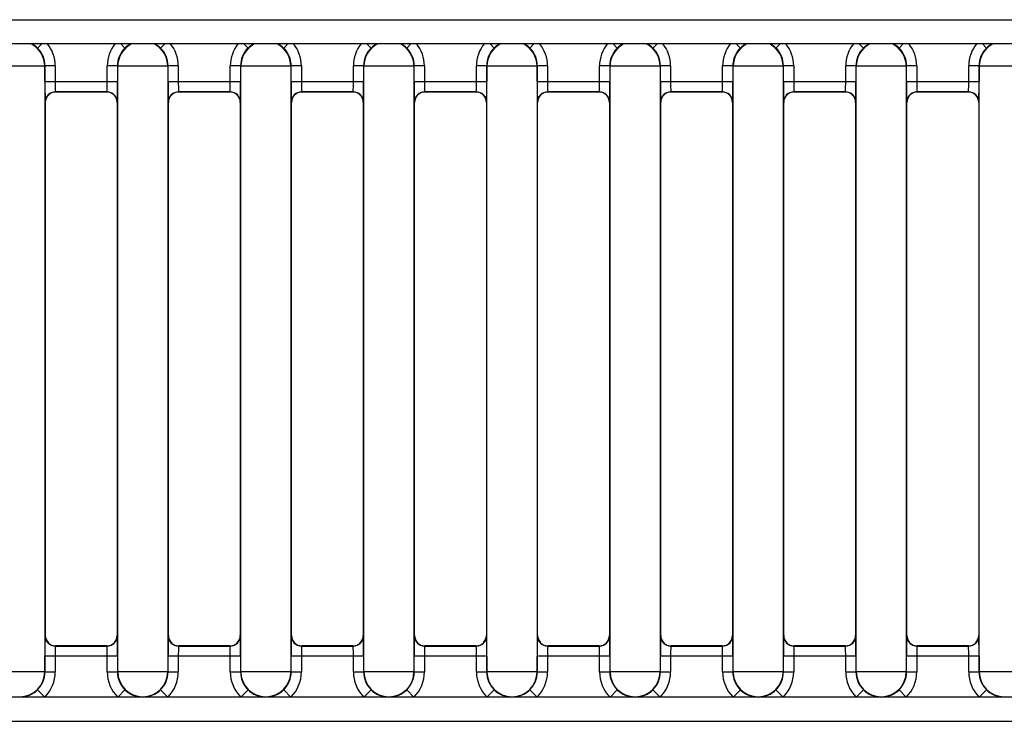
# Model space of a CAD drawing. Header units: millimetres. Extents: x 0 to 200, y 0 to 287.
# Tile 13 of 73: x 51.42 to 56.22, y 144.59 to 148.01. Entities that reach past the tile are written whole.
import ezdxf

# ---------------------------------------------------------------- set-up
doc = ezdxf.new("R2010")
doc.units = ezdxf.units.MM
doc.layers.add('148.257_BW4C_CTM', color=7, linetype='Continuous')
doc.layers.add('Standard', color=7, linetype='Continuous')

# ---------------------------------------------------------------- blocks, each defined once
blk = doc.blocks.new('SE2')
at = {"layer": '148.257_BW4C_CTM', "color": 7, "linetype": 'Continuous'}
for p, q in [((38.383, 148.0061), (64.383, 148.0061)), ((64.383, 147.8881), (37.001, 147.8881)), ((51.5035, 147.8675), (51.5237, 147.888)), ((51.9095, 147.888), (51.9297, 147.8675)), ((52.1035, 147.8675), (52.1237, 147.888)), ((52.5095, 147.888), (52.5297, 147.8675)), ((52.7236, 147.888), (52.7035, 147.8675)), ((53.1095, 147.888), (53.1297, 147.8675)), ((53.3236, 147.888), (53.3035, 147.8675)), ((53.7095, 147.888), (53.7297, 147.8675)), ((53.9035, 147.8675), (53.9237, 147.888)), ((54.3095, 147.888), (54.3297, 147.8675)), ((54.5236, 147.888), (54.5035, 147.8675)), ((54.9095, 147.888), (54.9297, 147.8675)), ((55.1035, 147.8675), (55.1237, 147.888)), ((55.5095, 147.888), (55.5297, 147.8675)), ((55.7236, 147.888), (55.7035, 147.8675)), ((56.1297, 147.8675), (56.1095, 147.888)), ((51.5387, 147.7794), (51.2944, 147.7794)), ((51.5398, 147.7805), (51.5387, 147.7794)), ((51.5387, 147.7794), (51.5387, 144.8268)), ((51.5898, 147.7805), (51.5398, 147.7805)), ((51.5398, 147.704), (51.5398, 147.7805)), ((51.5898, 147.7805), (51.5898, 147.704)), ((51.8933, 147.7805), (51.8433, 147.7805)), ((51.8433, 147.704), (51.8433, 147.7805)), ((51.8944, 147.7794), (51.8933, 147.7805)), ((51.8933, 147.7805), (51.8933, 147.704)), ((52.1387, 147.7794), (51.8944, 147.7794)), ((51.8944, 144.8268), (51.8944, 147.7794)), ((52.1398, 147.7805), (52.1387, 147.7794)), ((52.1387, 147.7794), (52.1387, 144.8268)), ((52.1898, 147.7805), (52.1398, 147.7805)), ((52.1398, 147.704), (52.1398, 147.7805)), ((52.1898, 147.7805), (52.1898, 147.704)), ((52.4433, 147.704), (52.4433, 147.7805)), ((52.4933, 147.7805), (52.4433, 147.7805)), ((52.4944, 147.7794), (52.4933, 147.7805)), ((52.4933, 147.7805), (52.4933, 147.704)), ((52.7387, 147.7794), (52.4944, 147.7794)), ((52.4944, 144.8268), (52.4944, 147.7794)), ((52.7398, 147.7805), (52.7387, 147.7794)), ((52.7387, 147.7794), (52.7387, 144.8268)), ((52.7898, 147.7805), (52.7398, 147.7805)), ((52.7398, 147.704), (52.7398, 147.7805)), ((52.7898, 147.7805), (52.7898, 147.704)), ((53.0933, 147.7805), (53.0433, 147.7805)), ((53.0433, 147.704), (53.0433, 147.7805)), ((53.0933, 147.7805), (53.0933, 147.704)), ((53.0944, 147.7794), (53.0933, 147.7805)), ((53.3387, 147.7794), (53.0944, 147.7794)), ((53.0944, 144.8268), (53.0944, 147.7794)), ((53.3398, 147.7805), (53.3387, 147.7794)), ((53.3387, 147.7794), (53.3387, 144.8268)), ((53.3898, 147.7805), (53.3398, 147.7805)), ((53.3398, 147.704), (53.3398, 147.7805)), ((53.3898, 147.7805), (53.3898, 147.704)), ((53.6933, 147.7805), (53.6433, 147.7805)), ((53.6433, 147.704), (53.6433, 147.7805)), ((53.6933, 147.7805), (53.6933, 147.704)), ((53.6944, 147.7794), (53.6933, 147.7805)), ((53.9387, 147.7794), (53.6944, 147.7794)), ((53.6944, 144.8268), (53.6944, 147.7794)), ((53.9398, 147.7805), (53.9387, 147.7794)), ((53.9387, 147.7794), (53.9387, 144.8268)), ((53.9898, 147.7805), (53.9398, 147.7805)), ((53.9398, 147.704), (53.9398, 147.7805)), ((53.9898, 147.7805), (53.9898, 147.704)), ((54.2933, 147.7805), (54.2433, 147.7805)), ((54.2433, 147.704), (54.2433, 147.7805)), ((54.2933, 147.7805), (54.2933, 147.704)), ((54.2944, 147.7794), (54.2933, 147.7805)), ((54.5387, 147.7794), (54.2944, 147.7794)), ((54.2944, 144.8268), (54.2944, 147.7794)), ((54.5398, 147.7805), (54.5387, 147.7794)), ((54.5387, 147.7794), (54.5387, 144.8268)), ((54.5398, 147.704), (54.5398, 147.7805)), ((54.5898, 147.7805), (54.5398, 147.7805)), ((54.5898, 147.7805), (54.5898, 147.704)), ((54.8933, 147.7805), (54.8433, 147.7805)), ((54.8433, 147.704), (54.8433, 147.7805)), ((54.8944, 147.7794), (54.8933, 147.7805)), ((54.8933, 147.7805), (54.8933, 147.704)), ((54.8944, 144.8268), (54.8944, 147.7794)), ((55.1387, 147.7794), (54.8944, 147.7794)), ((55.1398, 147.7805), (55.1387, 147.7794)), ((55.1387, 147.7794), (55.1387, 144.8268)), ((55.1398, 147.704), (55.1398, 147.7805)), ((55.1898, 147.7805), (55.1398, 147.7805)), ((55.1898, 147.7805), (55.1898, 147.704)), ((55.4433, 147.704), (55.4433, 147.7805)), ((55.4933, 147.7805), (55.4433, 147.7805)), ((55.4933, 147.7805), (55.4933, 147.704)), ((55.4944, 147.7794), (55.4933, 147.7805)), ((55.7387, 147.7794), (55.4944, 147.7794)), ((55.4944, 144.8268), (55.4944, 147.7794)), ((55.7398, 147.7805), (55.7387, 147.7794)), ((55.7387, 147.7794), (55.7387, 144.8268)), ((55.7898, 147.7805), (55.7398, 147.7805)), ((55.7398, 147.704), (55.7398, 147.7805)), ((55.7898, 147.7805), (55.7898, 147.704)), ((56.0433, 147.704), (56.0433, 147.7805)), ((56.0933, 147.7805), (56.0433, 147.7805)), ((56.0944, 147.7794), (56.0933, 147.7805)), ((56.0933, 147.7805), (56.0933, 147.704)), ((56.0944, 144.8268), (56.0944, 147.7794)), ((56.3387, 147.7794), (56.0944, 147.7794)), ((51.5398, 147.704), (51.5898, 147.704)), ((51.5898, 147.704), (51.8433, 147.704)), ((51.8433, 147.704), (51.8933, 147.704)), ((52.1398, 147.704), (52.1898, 147.704)), ((52.1898, 147.704), (52.4433, 147.704)), ((52.4433, 147.704), (52.4933, 147.704)), ((52.7398, 147.704), (52.7898, 147.704)), ((52.7898, 147.704), (53.0433, 147.704)), ((53.0433, 147.704), (53.0933, 147.704)), ((53.3398, 147.704), (53.3898, 147.704)), ((53.3898, 147.704), (53.6433, 147.704)), ((53.6433, 147.704), (53.6933, 147.704)), ((53.9398, 147.704), (53.9898, 147.704)), ((53.9898, 147.704), (54.2433, 147.704)), ((54.2433, 147.704), (54.2933, 147.704)), ((54.5398, 147.704), (54.5898, 147.704)), ((54.5898, 147.704), (54.8433, 147.704)), ((54.8433, 147.704), (54.8933, 147.704)), ((55.1398, 147.704), (55.1898, 147.704)), ((55.1898, 147.704), (55.4433, 147.704)), ((55.4433, 147.704), (55.4933, 147.704)), ((55.7398, 147.704), (55.7898, 147.704)), ((55.7898, 147.704), (56.0433, 147.704)), ((56.0433, 147.704), (56.0933, 147.704)), ((51.5907, 147.654), (51.5916, 147.6531)), ((51.8425, 147.654), (51.5907, 147.654)), ((51.8416, 147.6531), (51.5916, 147.6531)), ((51.8416, 147.6531), (51.8425, 147.654)), ((52.4425, 147.654), (52.1907, 147.654)), ((52.1907, 147.654), (52.1916, 147.6531)), ((52.4416, 147.6531), (52.1916, 147.6531)), ((52.4416, 147.6531), (52.4425, 147.654)), ((53.0425, 147.654), (52.7907, 147.654)), ((52.7907, 147.654), (52.7916, 147.6531)), ((53.0416, 147.6531), (52.7916, 147.6531)), ((53.0416, 147.6531), (53.0425, 147.654)), ((53.6425, 147.654), (53.3907, 147.654)), ((53.3907, 147.654), (53.3916, 147.6531)), ((53.6416, 147.6531), (53.3916, 147.6531)), ((53.6416, 147.6531), (53.6425, 147.654)), ((54.2425, 147.654), (53.9907, 147.654)), ((53.9907, 147.654), (53.9916, 147.6531)), ((54.2416, 147.6531), (53.9916, 147.6531)), ((54.2416, 147.6531), (54.2425, 147.654)), ((54.8425, 147.654), (54.5907, 147.654)), ((54.5907, 147.654), (54.5916, 147.6531)), ((54.8416, 147.6531), (54.5916, 147.6531)), ((54.8416, 147.6531), (54.8425, 147.654)), ((55.1907, 147.654), (55.1916, 147.6531)), ((55.4425, 147.654), (55.1907, 147.654)), ((55.4416, 147.6531), (55.1916, 147.6531)), ((55.4416, 147.6531), (55.4425, 147.654)), ((55.7907, 147.654), (55.7916, 147.6531)), ((56.0425, 147.654), (55.7907, 147.654)), ((56.0416, 147.6531), (55.7916, 147.6531)), ((56.0416, 147.6531), (56.0425, 147.654)), ((51.5416, 147.6031), (51.5407, 147.604)), ((51.5416, 145.0031), (51.5416, 147.6031)), ((51.8924, 147.604), (51.8916, 147.6031)), ((51.8916, 147.6031), (51.8916, 145.0031)), ((52.1416, 147.6031), (52.1407, 147.604)), ((52.1416, 145.0031), (52.1416, 147.6031)), ((52.4924, 147.604), (52.4916, 147.6031)), ((52.4916, 147.6031), (52.4916, 145.0031)), ((52.7416, 147.6031), (52.7407, 147.604)), ((52.7416, 145.0031), (52.7416, 147.6031)), ((53.0924, 147.604), (53.0916, 147.6031)), ((53.0916, 147.6031), (53.0916, 145.0031)), ((53.3416, 147.6031), (53.3407, 147.604)), ((53.3416, 145.0031), (53.3416, 147.6031)), ((53.6924, 147.604), (53.6916, 147.6031)), ((53.6916, 147.6031), (53.6916, 145.0031)), ((53.9416, 147.6031), (53.9407, 147.604)), ((53.9416, 145.0031), (53.9416, 147.6031)), ((54.2924, 147.604), (54.2916, 147.6031)), ((54.2916, 147.6031), (54.2916, 145.0031)), ((54.5416, 147.6031), (54.5407, 147.604)), ((54.5416, 145.0031), (54.5416, 147.6031)), ((54.8924, 147.604), (54.8916, 147.6031)), ((54.8916, 147.6031), (54.8916, 145.0031)), ((55.1416, 147.6031), (55.1407, 147.604)), ((55.1416, 145.0031), (55.1416, 147.6031)), ((55.4924, 147.604), (55.4916, 147.6031)), ((55.4916, 147.6031), (55.4916, 145.0031)), ((55.7416, 147.6031), (55.7407, 147.604)), ((55.7416, 145.0031), (55.7416, 147.6031)), ((56.0924, 147.604), (56.0916, 147.6031)), ((56.0916, 147.6031), (56.0916, 145.0031)), ((51.5407, 145.0022), (51.5416, 145.0031)), ((51.8916, 145.0031), (51.8924, 145.0022)), ((52.1407, 145.0022), (52.1416, 145.0031)), ((52.4916, 145.0031), (52.4924, 145.0022)), ((52.7407, 145.0022), (52.7416, 145.0031)), ((53.0916, 145.0031), (53.0924, 145.0022)), ((53.3407, 145.0022), (53.3416, 145.0031)), ((53.6916, 145.0031), (53.6924, 145.0022)), ((53.9407, 145.0022), (53.9416, 145.0031)), ((54.2916, 145.0031), (54.2924, 145.0022)), ((54.5407, 145.0022), (54.5416, 145.0031)), ((54.8916, 145.0031), (54.8924, 145.0022)), ((55.1407, 145.0022), (55.1416, 145.0031)), ((55.4916, 145.0031), (55.4924, 145.0022)), ((55.7407, 145.0022), (55.7416, 145.0031)), ((56.0916, 145.0031), (56.0924, 145.0022)), ((51.5916, 144.9531), (51.5907, 144.9522)), ((51.5907, 144.9522), (51.8425, 144.9522)), ((51.8416, 144.9531), (51.5916, 144.9531)), ((51.8425, 144.9522), (51.8416, 144.9531)), ((52.1916, 144.9531), (52.1907, 144.9522)), ((52.1907, 144.9522), (52.4425, 144.9522)), ((52.4416, 144.9531), (52.1916, 144.9531)), ((52.4425, 144.9522), (52.4416, 144.9531)), ((52.7916, 144.9531), (52.7907, 144.9522)), ((52.7907, 144.9522), (53.0425, 144.9522)), ((53.0416, 144.9531), (52.7916, 144.9531)), ((53.0425, 144.9522), (53.0416, 144.9531)), ((53.3916, 144.9531), (53.3907, 144.9522)), ((53.3907, 144.9522), (53.6425, 144.9522)), ((53.6416, 144.9531), (53.3916, 144.9531)), ((53.6425, 144.9522), (53.6416, 144.9531)), ((53.9916, 144.9531), (53.9907, 144.9522)), ((53.9907, 144.9522), (54.2425, 144.9522)), ((54.2416, 144.9531), (53.9916, 144.9531)), ((54.2425, 144.9522), (54.2416, 144.9531)), ((54.5916, 144.9531), (54.5907, 144.9522)), ((54.5907, 144.9522), (54.8425, 144.9522)), ((54.8416, 144.9531), (54.5916, 144.9531)), ((54.8425, 144.9522), (54.8416, 144.9531)), ((55.1916, 144.9531), (55.1907, 144.9522)), ((55.1907, 144.9522), (55.4425, 144.9522)), ((55.4416, 144.9531), (55.1916, 144.9531)), ((55.4425, 144.9522), (55.4416, 144.9531)), ((55.7916, 144.9531), (55.7907, 144.9522)), ((55.7907, 144.9522), (56.0425, 144.9522)), ((56.0416, 144.9531), (55.7916, 144.9531)), ((56.0425, 144.9522), (56.0416, 144.9531)), ((51.5398, 144.8257), (51.5398, 144.9022)), ((51.5898, 144.9022), (51.5398, 144.9022)), ((51.8433, 144.9022), (51.5898, 144.9022)), ((51.5898, 144.9022), (51.5898, 144.8257)), ((51.8933, 144.9022), (51.8433, 144.9022)), ((51.8433, 144.8257), (51.8433, 144.9022)), ((51.8933, 144.9022), (51.8933, 144.8257)), ((52.1898, 144.9022), (52.1398, 144.9022)), ((52.1398, 144.8257), (52.1398, 144.9022)), ((52.1898, 144.9022), (52.1898, 144.8257)), ((52.4433, 144.9022), (52.1898, 144.9022)), ((52.4933, 144.9022), (52.4433, 144.9022)), ((52.4433, 144.8257), (52.4433, 144.9022)), ((52.4933, 144.9022), (52.4933, 144.8257)), ((52.7898, 144.9022), (52.7398, 144.9022)), ((52.7398, 144.8257), (52.7398, 144.9022)), ((52.7898, 144.9022), (52.7898, 144.8257)), ((53.0433, 144.9022), (52.7898, 144.9022)), ((53.0933, 144.9022), (53.0433, 144.9022)), ((53.0433, 144.8257), (53.0433, 144.9022)), ((53.0933, 144.9022), (53.0933, 144.8257)), ((53.3398, 144.8257), (53.3398, 144.9022)), ((53.3898, 144.9022), (53.3398, 144.9022)), ((53.3898, 144.9022), (53.3898, 144.8257)), ((53.6433, 144.9022), (53.3898, 144.9022)), ((53.6933, 144.9022), (53.6433, 144.9022)), ((53.6433, 144.8257), (53.6433, 144.9022)), ((53.6933, 144.9022), (53.6933, 144.8257)), ((53.9898, 144.9022), (53.9398, 144.9022)), ((53.9398, 144.8257), (53.9398, 144.9022)), ((53.9898, 144.9022), (53.9898, 144.8257)), ((54.2433, 144.9022), (53.9898, 144.9022)), ((54.2933, 144.9022), (54.2433, 144.9022)), ((54.2433, 144.8257), (54.2433, 144.9022)), ((54.2933, 144.9022), (54.2933, 144.8257)), ((54.5398, 144.8257), (54.5398, 144.9022)), ((54.5898, 144.9022), (54.5398, 144.9022)), ((54.8433, 144.9022), (54.5898, 144.9022)), ((54.5898, 144.9022), (54.5898, 144.8257)), ((54.8933, 144.9022), (54.8433, 144.9022)), ((54.8433, 144.8257), (54.8433, 144.9022)), ((54.8933, 144.9022), (54.8933, 144.8257)), ((55.1898, 144.9022), (55.1398, 144.9022)), ((55.1398, 144.8257), (55.1398, 144.9022)), ((55.1898, 144.9022), (55.1898, 144.8257)), ((55.4433, 144.9022), (55.1898, 144.9022)), ((55.4433, 144.8257), (55.4433, 144.9022)), ((55.4933, 144.9022), (55.4433, 144.9022)), ((55.4933, 144.9022), (55.4933, 144.8257)), ((55.7898, 144.9022), (55.7398, 144.9022)), ((55.7398, 144.8257), (55.7398, 144.9022)), ((56.0433, 144.9022), (55.7898, 144.9022)), ((55.7898, 144.9022), (55.7898, 144.8257)), ((56.0933, 144.9022), (56.0433, 144.9022)), ((56.0433, 144.8257), (56.0433, 144.9022)), ((56.0933, 144.9022), (56.0933, 144.8257)), ((51.5387, 144.8268), (51.2944, 144.8268)), ((51.5387, 144.8268), (51.5398, 144.8257)), ((51.5398, 144.8257), (51.5898, 144.8257)), ((51.8433, 144.8257), (51.8933, 144.8257)), ((51.8933, 144.8257), (51.8944, 144.8268)), ((52.1387, 144.8268), (51.8944, 144.8268)), ((52.1387, 144.8268), (52.1398, 144.8257)), ((52.1398, 144.8257), (52.1898, 144.8257)), ((52.4433, 144.8257), (52.4933, 144.8257)), ((52.4933, 144.8257), (52.4944, 144.8268)), ((52.7387, 144.8268), (52.4944, 144.8268)), ((52.7387, 144.8268), (52.7398, 144.8257)), ((52.7398, 144.8257), (52.7898, 144.8257)), ((53.0433, 144.8257), (53.0933, 144.8257)), ((53.0933, 144.8257), (53.0944, 144.8268)), ((53.3387, 144.8268), (53.0944, 144.8268)), ((53.3387, 144.8268), (53.3398, 144.8257)), ((53.3398, 144.8257), (53.3898, 144.8257)), ((53.6433, 144.8257), (53.6933, 144.8257)), ((53.6933, 144.8257), (53.6944, 144.8268)), ((53.9387, 144.8268), (53.6944, 144.8268)), ((53.9387, 144.8268), (53.9398, 144.8257)), ((53.9398, 144.8257), (53.9898, 144.8257)), ((54.2433, 144.8257), (54.2933, 144.8257)), ((54.2933, 144.8257), (54.2944, 144.8268)), ((54.5387, 144.8268), (54.2944, 144.8268)), ((54.5387, 144.8268), (54.5398, 144.8257)), ((54.5398, 144.8257), (54.5898, 144.8257)), ((54.8433, 144.8257), (54.8933, 144.8257)), ((54.8933, 144.8257), (54.8944, 144.8268)), ((55.1387, 144.8268), (54.8944, 144.8268)), ((55.1387, 144.8268), (55.1398, 144.8257)), ((55.1398, 144.8257), (55.1898, 144.8257)), ((55.4433, 144.8257), (55.4933, 144.8257)), ((55.4933, 144.8257), (55.4944, 144.8268)), ((55.7387, 144.8268), (55.4944, 144.8268)), ((55.7387, 144.8268), (55.7398, 144.8257)), ((55.7398, 144.8257), (55.7898, 144.8257)), ((56.0433, 144.8257), (56.0933, 144.8257)), ((56.0933, 144.8257), (56.0944, 144.8268)), ((56.3387, 144.8268), (56.0944, 144.8268)), ((51.5035, 144.7387), (51.5386, 144.7031)), ((51.8946, 144.7031), (51.9297, 144.7387)), ((52.1386, 144.7031), (52.1035, 144.7387)), ((52.5297, 144.7387), (52.4946, 144.7031)), ((52.7386, 144.7031), (52.7035, 144.7387)), ((53.0946, 144.7031), (53.1297, 144.7387)), ((53.3035, 144.7387), (53.3386, 144.7031)), ((53.7297, 144.7387), (53.6946, 144.7031)), ((53.9386, 144.7031), (53.9035, 144.7387)), ((54.2946, 144.7031), (54.3297, 144.7387)), ((54.5035, 144.7387), (54.5386, 144.7031)), ((54.8946, 144.7031), (54.9297, 144.7387)), ((55.1035, 144.7387), (55.1386, 144.7031)), ((55.4946, 144.7031), (55.5297, 144.7387)), ((55.7035, 144.7387), (55.7386, 144.7031)), ((56.0946, 144.7031), (56.1297, 144.7387)), ((64.3198, 144.7031), (37.006, 144.7031)), ((51.4181, 144.7031), (51.4166, 144.7047)), ((52.0166, 144.7047), (52.015, 144.7031)), ((52.0181, 144.7031), (52.0166, 144.7047)), ((52.6166, 144.7047), (52.615, 144.7031)), ((52.6181, 144.7031), (52.6166, 144.7047)), ((53.2166, 144.7047), (53.215, 144.7031)), ((53.2181, 144.7031), (53.2166, 144.7047)), ((53.8166, 144.7047), (53.815, 144.7031)), ((53.8181, 144.7031), (53.8166, 144.7047)), ((54.4166, 144.7047), (54.415, 144.7031)), ((54.4181, 144.7031), (54.4166, 144.7047)), ((55.0166, 144.7047), (55.015, 144.7031)), ((55.0181, 144.7031), (55.0166, 144.7047)), ((55.6166, 144.7047), (55.615, 144.7031)), ((55.6181, 144.7031), (55.6166, 144.7047)), ((56.2166, 144.7047), (56.215, 144.7031)), ((37.006, 144.5851), (64.3198, 144.5851))]:
    blk.add_line(p, q, dxfattribs=at)
for centre, radius, start, end in [((51.4166, 147.7794), 0.1221, 0.0044, 62.8704), ((51.417, 147.7804), 0.1227, 45.2152, 62.0699), ((51.4177, 147.7805), 0.1721, 0, 39.3906), ((52.0154, 147.7805), 0.1721, 140.6085, 180.0005), ((52.0166, 147.7794), 0.1221, 117.1296, 179.9956), ((52.0161, 147.7805), 0.1226, 118.0251, 134.7925), ((52.0166, 147.7794), 0.1221, 0.0044, 62.8704), ((52.017, 147.7804), 0.1227, 45.2152, 62.0699), ((52.0177, 147.7805), 0.1721, 0, 39.3906), ((52.6154, 147.7805), 0.1721, 140.6085, 180.0005), ((52.6166, 147.7794), 0.1221, 117.1296, 179.9956), ((52.6161, 147.7805), 0.1226, 118.0251, 134.7925), ((52.6166, 147.7794), 0.1221, 0.0044, 62.8704), ((52.617, 147.7804), 0.1227, 45.2151, 62.0699), ((52.6177, 147.7805), 0.1721, 0, 39.3903), ((53.2154, 147.7805), 0.1721, 140.6085, 180.0005), ((53.2166, 147.7794), 0.1221, 117.1296, 179.9956), ((53.2161, 147.7805), 0.1226, 118.0251, 134.7925), ((53.2166, 147.7794), 0.1221, 0.0044, 62.8704), ((53.217, 147.7804), 0.1227, 45.2151, 62.0699), ((53.2177, 147.7805), 0.1721, 0, 39.3903), ((53.8154, 147.7805), 0.1721, 140.6085, 180.0005), ((53.8166, 147.7794), 0.1221, 117.1296, 179.9956), ((53.8161, 147.7805), 0.1226, 118.0251, 134.7925), ((53.8166, 147.7794), 0.1221, 0.0044, 62.8704), ((53.817, 147.7804), 0.1227, 45.2152, 62.0699), ((53.8177, 147.7805), 0.1721, 0, 39.3906), ((54.4154, 147.7805), 0.1721, 140.6085, 180.0005), ((54.4166, 147.7794), 0.1221, 117.1296, 179.9956), ((54.4161, 147.7805), 0.1226, 118.0251, 134.7925), ((54.4166, 147.7794), 0.1221, 0.0044, 62.8704), ((54.417, 147.7804), 0.1227, 45.2151, 62.0699), ((54.4177, 147.7805), 0.1721, 0, 39.3903), ((55.0154, 147.7805), 0.1721, 140.6085, 180.0005), ((55.0166, 147.7794), 0.1221, 117.1296, 179.9956), ((55.0161, 147.7805), 0.1226, 118.0251, 134.7925), ((55.0166, 147.7794), 0.1221, 0.0044, 62.8704), ((55.017, 147.7804), 0.1227, 45.2152, 62.0699), ((55.0177, 147.7805), 0.1721, 0, 39.3906), ((55.6154, 147.7805), 0.1721, 140.6085, 180.0005), ((55.6166, 147.7794), 0.1221, 117.1296, 179.9956), ((55.6161, 147.7805), 0.1226, 118.0251, 134.7925), ((55.6166, 147.7794), 0.1221, 0.0044, 62.8704), ((55.617, 147.7804), 0.1227, 45.2151, 62.0699), ((55.6177, 147.7805), 0.1721, 0, 39.3903), ((56.2154, 147.7805), 0.1721, 140.6089, 180.0003), ((56.2166, 147.7794), 0.1221, 117.1296, 179.9956), ((56.2161, 147.7805), 0.1226, 118.0251, 134.7928), ((51.4178, 147.7806), 0.1221, 359.9869, 45.4107), ((52.0154, 147.7806), 0.1221, 134.591, 180.0125), ((52.0178, 147.7806), 0.1221, 359.9869, 45.4107), ((52.6154, 147.7806), 0.1221, 134.591, 180.0125), ((52.6178, 147.7806), 0.1221, 359.9869, 45.4107), ((53.2154, 147.7806), 0.1221, 134.591, 180.0125), ((53.2178, 147.7806), 0.1221, 359.9869, 45.4107), ((53.8154, 147.7806), 0.1221, 134.591, 180.0125), ((53.8178, 147.7806), 0.1221, 359.9869, 45.4107), ((54.4154, 147.7806), 0.1221, 134.591, 180.0125), ((54.4178, 147.7806), 0.1221, 359.9869, 45.4107), ((55.0154, 147.7806), 0.1221, 134.591, 180.0125), ((55.0178, 147.7806), 0.1221, 359.9869, 45.4107), ((55.6154, 147.7806), 0.1221, 134.591, 180.0125), ((55.6178, 147.7806), 0.1221, 359.9869, 45.4107), ((56.2154, 147.7806), 0.1221, 134.5914, 180.0125), ((54.5334, 147.6799), 2.9936, 179.5386, 181.4526), ((53.0637, 147.7045), 1.4739, 180.0195, 181.9632), ((50.3694, 147.7045), 1.4739, 358.0368, 359.9805), ((48.9032, 147.6798), 2.9902, 358.5463, 0.4625), ((55.1334, 147.6799), 2.9936, 179.5386, 181.4526), ((53.6637, 147.7045), 1.4739, 180.0195, 181.9632), ((50.9694, 147.7045), 1.4739, 358.0368, 359.9805), ((49.5032, 147.6798), 2.9902, 358.5463, 0.4625), ((55.7334, 147.6799), 2.9936, 179.5386, 181.4526), ((54.2637, 147.7045), 1.4739, 180.0195, 181.9632), ((51.5694, 147.7045), 1.4739, 358.0368, 359.9805), ((50.1032, 147.6798), 2.9902, 358.5463, 0.4625), ((56.3334, 147.6799), 2.9936, 179.5386, 181.4526), ((54.8637, 147.7045), 1.4739, 180.0195, 181.9632), ((52.1694, 147.7045), 1.4739, 358.0368, 359.9805), ((50.7032, 147.6798), 2.9902, 358.5463, 0.4625), ((56.9334, 147.6799), 2.9936, 179.5386, 181.4526), ((55.4637, 147.7045), 1.4739, 180.0195, 181.9632), ((52.7694, 147.7045), 1.4739, 358.0368, 359.9805), ((51.3032, 147.6798), 2.9902, 358.5463, 0.4625), ((57.5334, 147.6799), 2.9936, 179.5386, 181.4526), ((56.0637, 147.7045), 1.4739, 180.0195, 181.9632), ((53.3694, 147.7045), 1.4739, 358.0368, 359.9805), ((51.9032, 147.6798), 2.9902, 358.5463, 0.4625), ((58.1334, 147.6799), 2.9936, 179.5386, 181.4526), ((56.6637, 147.7045), 1.4739, 180.0195, 181.9632), ((53.9694, 147.7045), 1.4739, 358.0368, 359.9805), ((52.5032, 147.6798), 2.9902, 358.5463, 0.4625), ((58.7334, 147.6799), 2.9936, 179.5386, 181.4526), ((57.2637, 147.7045), 1.4739, 180.0195, 181.9632), ((54.5694, 147.7045), 1.4739, 358.0368, 359.9805), ((53.1032, 147.6798), 2.9902, 358.5463, 0.4625), ((51.5907, 147.604), 0.05, 90.0227, 179.9773), ((51.8424, 147.604), 0.05, 0.0227, 89.9773), ((52.1907, 147.604), 0.05, 90.0227, 179.9773), ((52.4424, 147.604), 0.05, 0.0227, 89.9773), ((52.7907, 147.604), 0.05, 90.0227, 179.9773), ((53.0424, 147.604), 0.05, 0.0227, 89.9773), ((53.3907, 147.604), 0.05, 90.0227, 179.9773), ((53.6424, 147.604), 0.05, 0.0227, 89.9773), ((53.9907, 147.604), 0.05, 90.0227, 179.9773), ((54.2424, 147.604), 0.05, 0.0227, 89.9773), ((54.5907, 147.604), 0.05, 90.0227, 179.9773), ((54.8424, 147.604), 0.05, 0.0227, 89.9773), ((55.1907, 147.604), 0.05, 90.0227, 179.9773), ((55.4424, 147.604), 0.05, 0.0227, 89.9773), ((55.7907, 147.604), 0.05, 90.0227, 179.9773), ((56.0424, 147.604), 0.05, 0.0227, 89.9773), ((54.5299, 144.9264), 2.9902, 178.5463, 180.4625), ((51.5907, 145.0022), 0.05, 180.0227, 269.9773), ((51.8424, 145.0022), 0.05, 270.0227, 359.9773), ((48.8998, 144.9263), 2.9936, 359.5386, 1.4526), ((55.1299, 144.9264), 2.9902, 178.5463, 180.4625), ((52.1907, 145.0022), 0.05, 180.0227, 269.9773), ((52.4424, 145.0022), 0.05, 270.0227, 359.9773), ((49.4998, 144.9263), 2.9936, 359.5386, 1.4526), ((55.7299, 144.9264), 2.9902, 178.5463, 180.4625), ((52.7907, 145.0022), 0.05, 180.0227, 269.9773), ((53.0424, 145.0022), 0.05, 270.0227, 359.9773), ((50.0998, 144.9263), 2.9936, 359.5386, 1.4526), ((56.3299, 144.9264), 2.9902, 178.5463, 180.4625), ((53.3907, 145.0022), 0.05, 180.0227, 269.9773), ((53.6424, 145.0022), 0.05, 270.0227, 359.9773), ((50.6998, 144.9263), 2.9936, 359.5386, 1.4526), ((56.9299, 144.9264), 2.9902, 178.5463, 180.4625), ((53.9907, 145.0022), 0.05, 180.0227, 269.9773), ((54.2424, 145.0022), 0.05, 270.0227, 359.9773), ((51.2998, 144.9263), 2.9936, 359.5386, 1.4526), ((57.5299, 144.9264), 2.9902, 178.5463, 180.4625), ((54.5907, 145.0022), 0.05, 180.0227, 269.9773), ((54.8424, 145.0022), 0.05, 270.0227, 359.9773), ((51.8998, 144.9263), 2.9936, 359.5386, 1.4526), ((58.1299, 144.9264), 2.9902, 178.5463, 180.4625), ((55.1907, 145.0022), 0.05, 180.0227, 269.9773), ((55.4424, 145.0022), 0.05, 270.0227, 359.9773), ((52.4998, 144.9263), 2.9936, 359.5386, 1.4526), ((58.7299, 144.9264), 2.9902, 178.5463, 180.4625), ((55.7907, 145.0022), 0.05, 180.0227, 269.9773), ((56.0424, 145.0022), 0.05, 270.0227, 359.9773), ((53.0998, 144.9263), 2.9936, 359.5386, 1.4526), ((53.0637, 144.9017), 1.4739, 178.0368, 179.9805), ((50.3694, 144.9017), 1.4739, 0.0195, 1.9632), ((53.6637, 144.9017), 1.4739, 178.0368, 179.9805), ((50.9694, 144.9017), 1.4739, 0.0195, 1.9632), ((54.2637, 144.9017), 1.4739, 178.0368, 179.9805), ((51.5694, 144.9017), 1.4739, 0.0195, 1.9632), ((54.8637, 144.9017), 1.4739, 178.0368, 179.9805), ((52.1694, 144.9017), 1.4739, 0.0195, 1.9632), ((55.4637, 144.9017), 1.4739, 178.0368, 179.9805), ((52.7694, 144.9017), 1.4739, 0.0195, 1.9632), ((56.0637, 144.9017), 1.4739, 178.0368, 179.9805), ((53.3694, 144.9017), 1.4739, 0.0195, 1.9632), ((56.6637, 144.9017), 1.4739, 178.0368, 179.9805), ((53.9694, 144.9017), 1.4739, 0.0195, 1.9632), ((57.2637, 144.9017), 1.4739, 178.0368, 179.9805), ((54.5694, 144.9017), 1.4739, 0.0195, 1.9632), ((51.4166, 144.8268), 0.1221, 270.0044, 359.9956), ((51.4178, 144.8256), 0.1221, 314.5914, 0.0125), ((51.4177, 144.8257), 0.1721, 314.5995, 0), ((52.0154, 144.8257), 0.1721, 179.9997, 225.4006), ((52.0154, 144.8256), 0.1221, 179.9869, 225.4107), ((52.0166, 144.8268), 0.1221, 180.0044, 269.9957), ((52.0166, 144.8268), 0.1221, 270.0044, 359.9956), ((52.0178, 144.8256), 0.1221, 314.591, 0.0125), ((52.0177, 144.8257), 0.1721, 314.5989, 0), ((52.6154, 144.8257), 0.1721, 179.9996, 225.4011), ((52.6154, 144.8256), 0.1221, 179.9869, 225.4107), ((52.6166, 144.8268), 0.1221, 180.0044, 269.9957), ((52.6166, 144.8268), 0.1221, 270.0044, 359.9956), ((52.6178, 144.8256), 0.1221, 314.591, 0.0125), ((52.6177, 144.8257), 0.1721, 314.5989, 0), ((53.2154, 144.8257), 0.1721, 179.9997, 225.4006), ((53.2154, 144.8256), 0.1221, 179.9869, 225.4107), ((53.2166, 144.8268), 0.1221, 180.0044, 269.9957), ((53.2166, 144.8268), 0.1221, 270.0044, 359.9956), ((53.2178, 144.8256), 0.1221, 314.5914, 0.0125), ((53.2177, 144.8257), 0.1721, 314.5995, 0), ((53.8154, 144.8257), 0.1721, 179.9996, 225.4011), ((53.8154, 144.8256), 0.1221, 179.9869, 225.4107), ((53.8166, 144.8268), 0.1221, 180.0044, 269.9957), ((53.8166, 144.8268), 0.1221, 270.0044, 359.9956), ((53.8178, 144.8256), 0.1221, 314.591, 0.0125), ((53.8177, 144.8257), 0.1721, 314.5989, 0), ((54.4154, 144.8257), 0.1721, 179.9997, 225.4006), ((54.4154, 144.8256), 0.1221, 179.9869, 225.4107), ((54.4166, 144.8268), 0.1221, 180.0044, 269.9957), ((54.4166, 144.8268), 0.1221, 270.0044, 359.9956), ((54.4178, 144.8256), 0.1221, 314.5914, 0.0125), ((54.4177, 144.8257), 0.1721, 314.5995, 0), ((55.0154, 144.8257), 0.1721, 179.9997, 225.4006), ((55.0154, 144.8256), 0.1221, 179.9869, 225.4107), ((55.0166, 144.8268), 0.1221, 180.0044, 269.9957), ((55.0166, 144.8268), 0.1221, 270.0044, 359.9956), ((55.0178, 144.8256), 0.1221, 314.5914, 0.0125), ((55.0177, 144.8257), 0.1721, 314.5995, 0), ((55.6154, 144.8257), 0.1721, 179.9997, 225.4006), ((55.6154, 144.8256), 0.1221, 179.9869, 225.4107), ((55.6166, 144.8268), 0.1221, 180.0044, 269.9957), ((55.6166, 144.8268), 0.1221, 270.0044, 359.9956), ((55.6178, 144.8256), 0.1221, 314.5914, 0.0125), ((55.6177, 144.8257), 0.1721, 314.5995, 0), ((56.2154, 144.8257), 0.1721, 179.9997, 225.4006), ((56.2154, 144.8256), 0.1221, 179.9869, 225.4107), ((56.2166, 144.8268), 0.1221, 180.0044, 269.9957), ((51.417, 144.8257), 0.1226, 270.5081, 314.7928), ((52.0161, 144.8258), 0.1227, 225.2151, 269.4828), ((52.017, 144.8257), 0.1226, 281.1587, 314.7925), ((52.6161, 144.8258), 0.1227, 225.2152, 269.4828), ((52.617, 144.8257), 0.1226, 281.1587, 314.7925), ((53.2161, 144.8258), 0.1227, 225.2151, 269.4828), ((53.217, 144.8257), 0.1226, 270.5081, 314.7928), ((53.8161, 144.8258), 0.1227, 225.2152, 269.4828), ((53.817, 144.8257), 0.1226, 281.1587, 314.7925), ((54.4161, 144.8258), 0.1227, 225.2151, 269.4828), ((54.417, 144.8257), 0.1226, 270.5081, 314.7928), ((55.0161, 144.8258), 0.1227, 225.2151, 269.4828), ((55.017, 144.8257), 0.1226, 270.5081, 314.7928), ((55.6161, 144.8258), 0.1227, 225.2151, 269.4828), ((55.617, 144.8257), 0.1226, 270.5081, 314.7928), ((56.2161, 144.8258), 0.1227, 225.2151, 269.4828)]:
    blk.add_arc(centre, radius, start, end, dxfattribs=at)
for centre, major_axis in [((51.5916, 147.6031), (0.0354, -0.0354)), ((51.8416, 147.6031), (-0.0354, -0.0354)), ((52.1916, 147.6031), (0.0354, -0.0354)), ((52.4416, 147.6031), (-0.0354, -0.0354)), ((52.7916, 147.6031), (0.0354, -0.0354)), ((53.0416, 147.6031), (-0.0354, -0.0354)), ((53.3916, 147.6031), (0.0354, -0.0354)), ((53.6416, 147.6031), (-0.0354, -0.0354)), ((53.9916, 147.6031), (0.0354, -0.0354)), ((54.2416, 147.6031), (-0.0354, -0.0354)), ((54.5916, 147.6031), (0.0354, -0.0354)), ((54.8416, 147.6031), (-0.0354, -0.0354)), ((55.1916, 147.6031), (0.0354, -0.0354)), ((55.4416, 147.6031), (-0.0354, -0.0354)), ((55.7916, 147.6031), (0.0354, -0.0354)), ((56.0416, 147.6031), (-0.0354, -0.0354)), ((51.5916, 145.0031), (0.0354, 0.0354)), ((51.8416, 145.0031), (-0.0354, 0.0354)), ((52.1916, 145.0031), (0.0354, 0.0354)), ((52.4416, 145.0031), (-0.0354, 0.0354)), ((52.7916, 145.0031), (0.0354, 0.0354)), ((53.0416, 145.0031), (-0.0354, 0.0354)), ((53.3916, 145.0031), (0.0354, 0.0354)), ((53.6416, 145.0031), (-0.0354, 0.0354)), ((53.9916, 145.0031), (0.0354, 0.0354)), ((54.2416, 145.0031), (-0.0354, 0.0354)), ((54.5916, 145.0031), (0.0354, 0.0354)), ((54.8416, 145.0031), (-0.0354, 0.0354)), ((55.1916, 145.0031), (0.0354, 0.0354)), ((55.4416, 145.0031), (-0.0354, 0.0354)), ((55.7916, 145.0031), (0.0354, 0.0354)), ((56.0416, 145.0031), (-0.0354, 0.0354))]:
    blk.add_ellipse(centre, major_axis=major_axis, ratio=0.999924, start_param=2.356233, end_param=3.926953, dxfattribs=at)

msp = doc.modelspace()

# ---------------------------------------------------------------- block references
at = {"layer": 'Standard'}
msp.add_blockref('SE2', (0, 0), dxfattribs=at)

doc.saveas('drawing.dxf')
